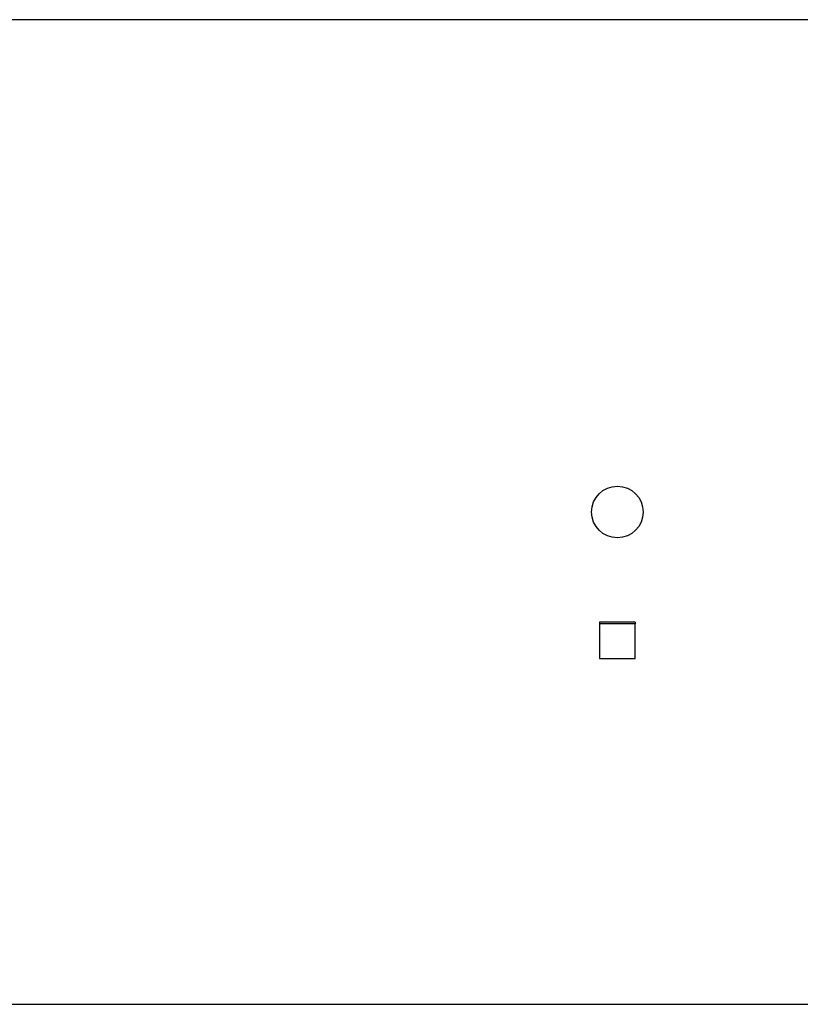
# Model space of a CAD drawing. Header units: millimetres. Extents: x 3 to 2256, y 2 to 810.
# Tile 6 of 9: x 1129 to 1675, y 110 to 798. Entities that reach past the tile are written whole.
import ezdxf

# ---------------------------------------------------------------- set-up
doc = ezdxf.new("R2010")
doc.units = ezdxf.units.MM

msp = doc.modelspace()

# ---------------------------------------------------------------- linework, layer by layer
at = {"color": 7, "linetype": 'Continuous', "lineweight": 25}
for p, q in [((1685.87, 798.11), (571.84, 798.11)), ((1559.34, 377.21), (1534.34, 377.21)), ((1534.34, 377.21), (1534.34, 375.86)), ((1559.34, 375.86), (1534.34, 375.86)), ((1534.34, 375.86), (1534.34, 351.71)), ((1559.34, 377.21), (1559.34, 375.86)), ((1559.34, 351.71), (1559.34, 375.86)), ((1534.34, 351.71), (1559.34, 351.71)), ((571.84, 110.11), (1685.87, 110.11))]:
    msp.add_line(p, q, dxfattribs=at)
msp.add_circle((1546.84, 454.11), 18, dxfattribs=at)

doc.saveas('drawing.dxf')
